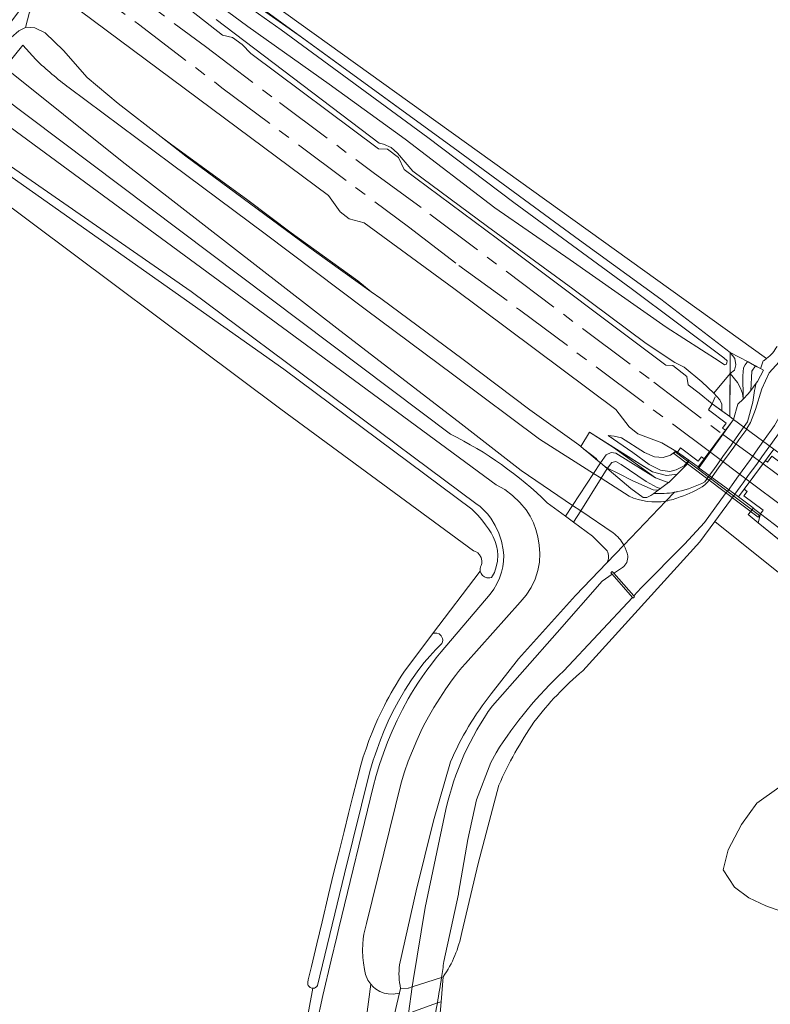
# Model space of a CAD drawing. Header units: metres. Extents: x 243820 to 248629, y 478632 to 483190.
# Tile 10 of 38: x 245476 to 245602, y 481731 to 481896. Entities that reach past the tile are written whole.
import ezdxf

# ---------------------------------------------------------------- set-up
doc = ezdxf.new("R2010")
doc.units = ezdxf.units.M
doc.linetypes.add('AM-AS', pattern=[16, 10, -2, 2, -2])
doc.linetypes.add('IE-TERREINAFSCHEIDING', pattern=[10, 8, -2])
for name, color, linetype, lineweight in [('B-XX-AM-AS_SPOOR-G', 10, 'AM-AS', 18), ('B-XX-GR-GRAS-GV', 60, 'Continuous', 13), ('B-XX-GR-GROENVOORZIENING-GV', 80, 'Continuous', 18), ('B-XX-GR-HOUTWAL-GV', 40, 'Continuous', 13), ('B-XX-IE-TERREINAFSCHEIDING-G', 210, 'IE-TERREINAFSCHEIDING', 18), ('B-XX-IE-TERREINAFSCHEIDING_KUNSTMATIG_HEKWERK-G', 20, 'IE-TERREINAFSCHEIDING-KUNSTMATIG', 18), ('B-XX-IE-TERREINAFSCHEIDING_KUNSTMATIG_MUUR-G', 90, 'IE-TERREINAFSCHEIDING-KUNSTMATIG-DICHT', 18), ('B-XX-KW-KUNSTWERK-GV', 170, 'Continuous', 18), ('B-XX-KW-KUNSTWERK_DEK-GV', 170, 'Continuous', 18), ('B-XX-KW-KUNSTWERK_STUW-GV', 170, 'Continuous', 18), ('B-XX-OG-WATER-GV', 130, 'Continuous', 18), ('B-XX-OG-WATER_GREPPEL-GV', 160, 'Continuous', 18), ('B-XX-OG-WATER_SLOOT-GV', 120, 'Continuous', 18), ('B-XX-VH-ONVERHARD-GV', 252, 'Continuous', 18), ('B-XX-VH-VERHARDING_GESLOTEN-GV', 252, 'Continuous', 18), ('B-XX-VH-VERHARDING_HALFVERHARDING-GV', 252, 'Continuous', 18), ('B-XX-VH-VERHARDING_OPEN-GV', 252, 'Continuous', 18)]:
    doc.layers.add(name, color=color, linetype=linetype, lineweight=lineweight)
doc.linetypes.add('IE-TERREINAFSCHEIDING-KUNSTMATIG', pattern='A,4,[82,NLCS.SHX,S=0.75,R=90,X=0,Y=0],4,-2', length=10)
doc.linetypes.add('IE-TERREINAFSCHEIDING-KUNSTMATIG-DICHT', pattern='A,8,-1,[82,NLCS.SHX,S=0.75,R=90,X=0,Y=0],-1', length=10)

msp = doc.modelspace()

# ---------------------------------------------------------------- linework, layer by layer
at = {"layer": 'B-XX-AM-AS_SPOOR-G'}
for points in [[(244395.5, 482722.36), (244994.95, 482274.3), (245043.59, 482237.8), (245083.48, 482208.03), (245128.14, 482174.57), (245178.46, 482137.16), (245221.2, 482104.87), (245269.73, 482068.59), (245288.63, 482054.34), (245315.73, 482034.33), (245328.91, 482024.33), (245381.78, 481984.82), (245395.89, 481974.18), (245422.49, 481954.43), (245437.13, 481943.37), (245451.52, 481932.67), (245488.75, 481904.71), (245506.86, 481891.27), (245519.28, 481881.88), (245535, 481870.16), (245544.54, 481863.15), (245582.15, 481834.96), (245593.6, 481826.25), (245593.66, 481826.2)], [(245472.45, 481912.1), (245495.62, 481895.01), (245509.63, 481884.37), (245540.94, 481861.01), (245549.42, 481854.55), (245559.61, 481847.08), (245591.48, 481823.29)], [(245593.66, 481826.2), (245600.48, 481821.22)], [(245591.48, 481823.29), (245598.26, 481818.23)], [(245600.48, 481821.22), (245604.41, 481818.35), (245612.98, 481811.87), (245623.91, 481803.78), (245633.8, 481796.27), (245680.61, 481761.41), (245776.44, 481689.75), (245797.96, 481673.44), (245838.28, 481643.49), (246014.43, 481511.83), (246020.26, 481507.38), (246153.9, 481407.52), (246161.63, 481401.7), (246170.09, 481395.17), (246185.34, 481383.86), (246211.78, 481364.03), (246220.6, 481357.52), (246236.88, 481345.25)], [(245598.26, 481818.23), (245603.8, 481814.09), (245647.92, 481781.11), (245659.84, 481772.1), (245691.32, 481748.67), (245755.97, 481700.31), (245816.55, 481654.97), (245826.57, 481647.33), (245838.38, 481638.47), (245849.55, 481630.22), (245860.88, 481621.61), (245888.72, 481600.89), (245904.17, 481589.22), (245913.96, 481582.08), (245992.58, 481523.4), (246018.41, 481503.99), (246091.31, 481449.53), (246114.64, 481431.88), (246139.57, 481413.36), (246147.69, 481407.16), (246227.79, 481347.49), (246288.3, 481302.24)]]:
    msp.add_lwpolyline(points, dxfattribs=at)
at = {"layer": 'B-XX-GR-GRAS-GV'}
for points in [[(245585.18, 481988.88), (245585.14, 481988.92), (245580.32, 481987.34), (245580.58, 481987), (245580.08, 481986.74), (245579.1, 481986.28), (245577.92, 481986.04), (245562.46, 481979.61), (245548.44, 481971.47), (245531.41, 481958.98), (245523.08, 481951.15), (245512.13, 481939.23), (245495.16, 481914.93), (245601.08, 481838.91)], [(245494.74, 481904.99), (245509.71, 481893.18), (245511.39, 481892.81), (245513.01, 481891.63), (245514.48, 481890.11), (245535.89, 481874.14), (245537.43, 481874.06), (245539.28, 481872.65), (245540.2, 481870.67), (245555.89, 481859.02), (245584.17, 481837.78), (245585.33, 481837.76), (245587.66, 481835.91), (245587.89, 481834.51), (245589.73, 481833.08), (245591.94, 481831.34), (245593.56, 481830.14), (245593.54, 481831.24), (245593.2, 481831.96), (245592.24, 481833.13), (245590.17, 481835), (245587.21, 481837.48), (245585.68, 481838.28), (245580.85, 481841.44), (245568.53, 481850.61), (245554.19, 481861.06), (245541.67, 481870.39), (245539.09, 481873.38), (245538.04, 481874.35), (245536.77, 481874.89), (245536.01, 481875.08), (245508.67, 481895.81)], [(245477.33, 481897.03), (245476.62, 481894.47), (245476.76, 481894.54), (245478.23, 481894.43), (245479.93, 481893.59), (245483.02, 481890.6), (245487.02, 481886.06), (245492.2, 481881.74), (245499.43, 481876.1), (245501.01, 481874.93), (245513.95, 481865.51), (245521.24, 481860.03), (245532.42, 481851.94), (245534.66, 481850.13), (245536.28, 481848.97), (245550.11, 481838.74), (245561.3, 481830.31), (245569.56, 481824.45), (245569.88, 481824.18), (245571.32, 481826.55), (245575.34, 481824.01), (245581.92, 481819.93), (245584.29, 481819.31), (245586.06, 481819.54), (245587.75, 481821.2), (245588.06, 481821.82), (245588.01, 481821.86), (245587.21, 481820.9), (245585.9, 481820.26), (245584.8, 481819.96), (245583.28, 481820.21), (245581.37, 481821.12), (245578.6, 481823.17), (245574.46, 481825.99), (245575.5, 481825.91), (245576.7, 481825.6), (245580.56, 481823.17), (245582.23, 481822.43), (245583.7, 481822.32), (245584.95, 481822.72), (245585.83, 481823.39), (245583.5, 481824.78), (245579.45, 481826.27), (245577.97, 481827.45), (245575.75, 481830.36), (245548.55, 481850.69), (245533.48, 481861.72), (245531.01, 481862.37), (245529.48, 481863.52), (245527.52, 481866.29), (245483.65, 481898.9)], [(245524.91, 481733.24), (245524.69, 481733.26), (245524.44, 481733.37), (245524.25, 481733.53), (245524.12, 481733.72), (245524.07, 481733.88), (245524.06, 481734.28), (245524.12, 481734.65), (245524.65, 481736.88), (245525.55, 481740.67), (245526.43, 481744.37), (245527.53, 481748.99), (245528.36, 481752.48), (245529.23, 481755.96), (245530.12, 481759.53), (245530.89, 481762.56), (245531.62, 481765.49), (245532.32, 481768.27), (245532.93, 481770.68), (245533.36, 481772.07), (245533.82, 481773.44), (245534.31, 481774.8), (245534.83, 481776.15), (245535.3, 481777.3), (245535.81, 481778.44), (245536.34, 481779.57), (245536.89, 481780.69), (245537.25, 481781.4), (245537.63, 481782.11), (245538.02, 481782.8), (245538.42, 481783.5), (245538.85, 481784.2), (245539.28, 481784.91), (245539.72, 481785.6), (245540.18, 481786.29), (245544.96, 481792.71), (245553, 481803.22), (245552.98, 481803.64), (245553.05, 481803.94), (245553.14, 481804.16), (245553.25, 481804.5), (245553.27, 481804.97), (245553.16, 481805.5), (245552.89, 481805.98), (245552.57, 481806.31), (245552.17, 481806.55), (245551.85, 481806.66), (245519.51, 481830.42), (245470.8, 481866.78)], [(245604.43, 481828.1), (245601.64, 481824.27), (245600.29, 481822.42), (245599.41, 481821.21), (245598, 481819.28), (245597.12, 481818.07), (245596.61, 481817.37), (245595.71, 481816.14), (245596.38, 481815.68), (245597.33, 481816.97), (245600.91, 481821.8), (245602.31, 481823.7)], [(245729.01, 481715.05), (245689.95, 481744.16), (245688.65, 481744.36), (245686.02, 481746.41), (245685.12, 481747.9), (245646.74, 481776.41), (245633.84, 481786.3), (245631.61, 481787.15), (245629.83, 481788.57), (245628.21, 481791.06), (245602.42, 481811.08), (245600.05, 481812.85), (245599.67, 481811.34), (245612.21, 481801.15), (245619.65, 481795.16), (245630.21, 481786.36), (245629.27, 481785.29), (245629.97, 481784.81), (245634.85, 481780.97), (245649.92, 481770.45), (245671.91, 481754.01), (245689.36, 481741.12), (245707.7, 481727.33)]]:
    msp.add_lwpolyline(points, dxfattribs=at)
for points in [[(245601.08, 481838.91, 0.098433), (245602.82, 481840.93)], [(245520.79, 481713.97, 0.011707), (245524.91, 481733.24)]]:
    msp.add_lwpolyline(points, format="xyb", dxfattribs=at)
for points in [[(245593.56, 481830.14), (245594.88, 481829.17), (245594.94, 481836.39), (245592.24, 481833.13), (245593.2, 481831.96), (245593.54, 481831.24)], [(245588.01, 481821.86), (245586.12, 481823.22), (245585.83, 481823.39), (245584.95, 481822.72), (245583.7, 481822.32), (245582.23, 481822.43), (245580.56, 481823.17), (245576.7, 481825.6), (245575.5, 481825.91), (245574.46, 481825.99), (245578.6, 481823.17), (245581.37, 481821.12), (245583.28, 481820.21), (245584.8, 481819.96), (245585.9, 481820.26), (245587.21, 481820.9)], [(245595.61, 481816.01), (245592.38, 481811.58), (245603.93, 481802.32), (245606.6, 481800.18), (245609.42, 481797.92), (245615.22, 481793.7), (245623.2, 481787.84), (245628.27, 481784.16), (245629.27, 481785.29), (245630.21, 481786.36), (245619.65, 481795.16), (245612.21, 481801.15), (245599.67, 481811.34), (245597.95, 481812.74), (245598.4, 481813.26), (245598.8, 481813.81), (245598.82, 481813.84), (245596.38, 481815.68), (245595.71, 481816.14)], [(245600.05, 481812.85), (245598.8, 481813.81), (245598.4, 481813.26), (245597.95, 481812.74), (245599.67, 481811.34)]]:
    msp.add_lwpolyline(points, close=True, dxfattribs=at)
at = {"layer": 'B-XX-GR-GROENVOORZIENING-GV'}
for points in [[(245525.52, 481727.12), (245526.59, 481732.01), (245527.95, 481737.92), (245528.9, 481741.87), (245529.25, 481743.32), (245534.99, 481767.01), (245535.51, 481768.92), (245536.08, 481770.8), (245536.73, 481772.67), (245537.43, 481774.51), (245538.21, 481776.37), (245539.05, 481778.2), (245539.95, 481780), (245540.9, 481781.78), (245541.45, 481782.74), (245542.02, 481783.68), (245542.62, 481784.61), (245543.24, 481785.52), (245544.01, 481786.59), (245544.79, 481787.65), (245545.61, 481788.68), (245546.45, 481789.7), (245554.67, 481799.38), (245555.27, 481800.22), (245555.79, 481801.11), (245556.21, 481802.06), (245556.54, 481803.04), (245556.77, 481803.97), (245556.91, 481804.92), (245556.94, 481805.88), (245556.86, 481806.84), (245556.56, 481808.24), (245556.09, 481809.59), (245555.48, 481810.89), (245554.75, 481812.12), (245554.22, 481812.83), (245553.62, 481813.47), (245552.96, 481814.06), (245552.27, 481814.61), (245504.45, 481850.18), (245467.85, 481875.49)], [(245467.68, 481874), (245519.99, 481837.16), (245551.57, 481813.63), (245552.06, 481813.16), (245552.54, 481812.67), (245552.99, 481812.17), (245553.42, 481811.64), (245553.9, 481811.01), (245554.38, 481810.36), (245554.81, 481809.69), (245555.17, 481808.97), (245555.47, 481808.23), (245555.73, 481807.47), (245555.91, 481806.69), (245555.96, 481805.89), (245555.89, 481804.91), (245555.69, 481803.95), (245555.36, 481803.02), (245554.89, 481802.16), (245554.62, 481802.09), (245554.12, 481802.1), (245553.7, 481802.26), (245553.37, 481802.52), (245553.13, 481802.86), (245553, 481803.22), (245544.96, 481792.71), (245545.28, 481792.82), (245545.68, 481792.83), (245546.09, 481792.69), (245546.45, 481792.38), (245546.66, 481791.95), (245546.7, 481791.67), (245546.66, 481791.35), (245546.55, 481791.09), (245545.52, 481790.06), (245544.52, 481788.99), (245543.57, 481787.89), (245542.67, 481786.74), (245541.45, 481785.02), (245540.32, 481783.24), (245539.26, 481781.42), (245538.27, 481779.56), (245537.54, 481778.04), (245536.88, 481776.48), (245536.27, 481774.91), (245535.67, 481773.34), (245535.34, 481772.42), (245535.03, 481771.49), (245534.73, 481770.56), (245534.44, 481769.63), (245530.21, 481752.45), (245525.68, 481733.72), (245525.55, 481733.52), (245525.35, 481733.36), (245525.17, 481733.27), (245524.93, 481733.23), (245524.91, 481733.24)]]:
    msp.add_lwpolyline(points, dxfattribs=at)
for points in [[(245595.67, 481836.98), (245594.94, 481836.39), (245596.16, 481834.91), (245596.67, 481833.93), (245597.01, 481833.03), (245597.13, 481832.29), (245597.1, 481835.99), (245597.22, 481837.35), (245597.46, 481837.88), (245597.83, 481838.32), (245597.95, 481838.34), (245594.98, 481839.92), (245595.75, 481838.93), (245595.92, 481837.85)], [(245597.12, 481832.12), (245597.13, 481832.29), (245597.01, 481833.03), (245596.67, 481833.93), (245596.16, 481834.91), (245594.94, 481836.39), (245594.88, 481829.17), (245595.53, 481828.69), (245596.26, 481831.26)], [(245595.53, 481828.69), (245594.17, 481826.88), (245590.57, 481822.08), (245589.56, 481820.74), (245589.75, 481820.61)], [(245569.88, 481824.18), (245570.35, 481823.79), (245572.43, 481822.16), (245572.7, 481821.8), (245573.16, 481821.42), (245574.15, 481822.74), (245574.96, 481823.13), (245575.77, 481823.05), (245582.43, 481818.87), (245575.34, 481824.01), (245571.32, 481826.55)], [(245584.63, 481818.14), (245586.06, 481819.54), (245584.29, 481819.31), (245581.92, 481819.93), (245575.34, 481824.01), (245582.43, 481818.87), (245584.21, 481818.2)], [(245575.07, 481821.49), (245574.35, 481820.51), (245576.2, 481819.65), (245578.64, 481818.37), (245582.02, 481816.91), (245582.89, 481816.85), (245583.24, 481817.11), (245582.72, 481817.28), (245580.84, 481818.27), (245576.65, 481821.15), (245575.73, 481821.64)]]:
    msp.add_lwpolyline(points, close=True, dxfattribs=at)
msp.add_lwpolyline([(245524.91, 481733.24, -0.011707), (245520.79, 481713.97)], format="xyb", dxfattribs=at)
at = {"layer": 'B-XX-GR-HOUTWAL-GV'}
for points in [[(245705.21, 481726.82), (245687.12, 481740.56), (245669.08, 481753.5), (245628.27, 481784.16), (245623.2, 481787.84), (245615.22, 481793.7), (245609.42, 481797.92), (245606.6, 481800.18), (245603.93, 481802.32), (245592.38, 481811.58), (245589.88, 481808.16), (245570.24, 481786.52)], [(245556.12, 481767.32), (245552.66, 481754.18), (245549.89, 481742.58)], [(245608.24, 481744.5), (245600.92, 481747.08), (245598.1, 481748.42), (245595.7, 481750.22), (245593.78, 481753.1), (245594.6, 481756.44), (245596.84, 481760.74), (245599.44, 481764.3), (245603.1, 481766.92)], [(245546.79, 481735.16), (245546.42, 481730.98), (245546, 481725.82), (245544.34, 481716.88), (245543.62, 481710.18)]]:
    msp.add_lwpolyline(points, dxfattribs=at)
for points in [[(245570.24, 481786.52, 0.056309), (245562.01, 481777.89)], [(245562.01, 481777.89, 0.047186), (245556.12, 481767.32)], [(245549.89, 481742.58, -0.104129), (245546.79, 481735.16)]]:
    msp.add_lwpolyline(points, format="xyb", dxfattribs=at)
at = {"layer": 'B-XX-IE-TERREINAFSCHEIDING-G'}
for points in [[(245591.94, 481831.34), (245592.42, 481832.47)], [(245584.95, 481822.72), (245585.83, 481823.39)], [(245600.05, 481812.85), (245599.67, 481811.34)]]:
    msp.add_lwpolyline(points, dxfattribs=at)
at = {"layer": 'B-XX-IE-TERREINAFSCHEIDING_KUNSTMATIG_HEKWERK-G'}
for points in [[(245494.43, 481914.61), (245499.83, 481910.24), (245510.21, 481902.18), (245549.31, 481873.73), (245569.65, 481858.76), (245583.34, 481848.87), (245594.98, 481839.92), (245594.88, 481829.17)], [(245569.88, 481824.18), (245571.32, 481826.55), (245581.92, 481819.93), (245584.29, 481819.31), (245586.06, 481819.54)], [(245599.67, 481811.34), (245619.65, 481795.16), (245630.21, 481786.36), (245628.27, 481784.16), (245669.08, 481753.5), (245687.12, 481740.56), (245705.21, 481726.82), (245727.91, 481709.92), (245736.24, 481703.86), (245738.48, 481701.92), (245747.06, 481695.45), (245833.26, 481631.23), (245861.95, 481609.95), (245864.93, 481608.22)]]:
    msp.add_lwpolyline(points, dxfattribs=at)
at = {"layer": 'B-XX-IE-TERREINAFSCHEIDING_KUNSTMATIG_MUUR-G'}
for points in [[(245591.94, 481831.34), (245594.88, 481829.17)], [(245594.88, 481829.17), (245595.53, 481828.69)], [(245588.06, 481821.81), (245586.12, 481823.22)], [(245598.8, 481813.81), (245600.05, 481812.85)]]:
    msp.add_lwpolyline(points, dxfattribs=at)
at = {"layer": 'B-XX-KW-KUNSTWERK-GV'}
for points in [[(245589.6, 481820.72), (245589.53, 481820.69), (245596.38, 481815.68), (245602.31, 481823.7), (245595.53, 481828.69), (245594.17, 481826.88), (245590.57, 481822.08), (245589.56, 481820.74)], [(245585.7, 481823.24), (245585.48, 481822.97), (245599.66, 481812.29), (245599.89, 481812.6)]]:
    msp.add_lwpolyline(points, close=True, dxfattribs=at)
at = {"layer": 'B-XX-KW-KUNSTWERK_DEK-GV'}
for points in [[(245573.27, 481818.82), (245574.29, 481820.46), (245573.19, 481821.39), (245572.02, 481819.62), (245568.49, 481814.28), (245567.29, 481812.47), (245568.66, 481811.45), (245569.86, 481813.36)], [(245540.96, 481729.02), (245542.58, 481729.62), (245545.79, 481730.76), (245546.42, 481730.98), (245546.79, 481735.16), (245546.5, 481735.06), (245541.59, 481733.46), (245540.92, 481733.24), (245540.9, 481733.24), (245539.62, 481733.2), (245539.44, 481732.44), (245538.4, 481727.95), (245538.34, 481727.7), (245539.94, 481728.64)]]:
    msp.add_lwpolyline(points, close=True, dxfattribs=at)
at = {"layer": 'B-XX-KW-KUNSTWERK_STUW-GV'}
msp.add_lwpolyline([(245578.76, 481799.07), (245575.42, 481802.91), (245575.17, 481803.19), (245574.92, 481802.97), (245575.14, 481802.71), (245575.14, 481802.71), (245578.53, 481798.83), (245578.63, 481798.7), (245578.89, 481798.92)], close=True, dxfattribs=at)
at = {"layer": 'B-XX-OG-WATER-GV'}
for points in [[(245478.35, 481889.13), (245476.21, 481891.52), (245473.18, 481887.75), (245492.87, 481871.97), (245529.39, 481843.62), (245549.28, 481828.34), (245559.89, 481820.14), (245568.49, 481814.28), (245569.86, 481813.36), (245575.29, 481809.66)], [(245578, 481815.81), (245573.27, 481818.82), (245572.02, 481819.62), (245562.94, 481825.41), (245548.57, 481836.13), (245533.66, 481847.22), (245516.87, 481859.82), (245501.12, 481871.6), (245483.95, 481884.35)], [(245603.19, 481838.38), (245601.53, 481836.51), (245600.29, 481833.86), (245599.19, 481830.39), (245598.39, 481828.17), (245597.78, 481827.15), (245597.74, 481827.07), (245596.43, 481825.28), (245595.55, 481824.07), (245594.17, 481822.16), (245593.29, 481820.95), (245592.74, 481820.19), (245591.8, 481818.9), (245590.71, 481817.7)], [(245575.42, 481802.91), (245578.76, 481799.07), (245580.03, 481800.43), (245587.27, 481807.77), (245590.62, 481811.42), (245594.14, 481816.2), (245594.61, 481816.77), (245595.58, 481818.12), (245596.09, 481818.84), (245596.96, 481820.06), (245598.35, 481821.99), (245599.22, 481823.22), (245600.55, 481825.09), (245602.4, 481827.68), (245606.34, 481834.63)], [(245584.18, 481815), (245577.09, 481807.6)], [(245577.09, 481807.6), (245584.18, 481815)], [(245567, 481786.51), (245578.53, 481798.83), (245575.14, 481802.71), (245573.48, 481801.58), (245565.93, 481792.92), (245555.04, 481780.64)], [(245576.89, 481803.85), (245575.51, 481802.96), (245575.42, 481802.91)], [(245546.88, 481737.73), (245549.32, 481749.05), (245549.34, 481749.18), (245550.92, 481758.2), (245552.34, 481764.88), (245554.78, 481771.14), (245555.64, 481772.73)], [(245603.1, 481766.92), (245599.44, 481764.3), (245596.84, 481760.74), (245594.6, 481756.44), (245593.78, 481753.1), (245595.7, 481750.22), (245598.1, 481748.42), (245600.92, 481747.08), (245608.24, 481744.5)], [(245547.24, 481763.23), (245543.74, 481746.77), (245541.75, 481734.55), (245541.59, 481733.46), (245540.96, 481729.02), (245540.8, 481727.89), (245539.02, 481719.78)]]:
    msp.add_lwpolyline(points, dxfattribs=at)
for points in [[(245483.95, 481884.35, -0.031349), (245478.35, 481889.13)], [(245590.71, 481817.7, -0.075919), (245586.56, 481815.71)], [(245584.18, 481815, -0.152252), (245578, 481815.81)], [(245586.56, 481815.71, -0.05946), (245584.18, 481815)], [(245575.29, 481809.66, -0.109926), (245577.09, 481807.6)], [(245577.09, 481807.6, -0.076984), (245577.75, 481805.79)], [(245577.75, 481805.79, -0.265665), (245576.89, 481803.85)], [(245555.64, 481772.73, -0.062733), (245567, 481786.51)], [(245555.04, 481780.64, 0.10244), (245547.24, 481763.23)], [(245546.5, 481735.06, 0.003098), (245546.88, 481737.73)], [(245545.79, 481730.76, 0.005394), (245546.5, 481735.06)], [(245542.15, 481714.1, 0.021263), (245545.79, 481730.76)]]:
    msp.add_lwpolyline(points, format="xyb", dxfattribs=at)
at = {"layer": 'B-XX-OG-WATER_GREPPEL-GV'}
for points in [[(245503.11, 481902.68), (245513.98, 481894.62), (245527.65, 481884.94), (245540.37, 481875.75), (245555.43, 481864.2), (245568.11, 481855.5), (245584.23, 481844.18), (245593.13, 481838.48), (245594.02, 481837.84), (245594.28, 481837.93), (245594.4, 481838.19), (245594.43, 481838.54), (245593.91, 481839.03), (245578.34, 481850.68), (245558.61, 481865.11), (245544.17, 481876.04), (245519.59, 481894.09), (245503.42, 481905.57)], [(245470.8, 481866.78), (245519.51, 481830.42), (245551.85, 481806.66), (245552.17, 481806.55), (245552.57, 481806.31), (245552.89, 481805.98), (245553.16, 481805.5), (245553.27, 481804.97), (245553.25, 481804.5), (245553.14, 481804.16), (245553.05, 481803.94), (245552.98, 481803.64), (245553, 481803.22), (245553.13, 481802.86), (245553.37, 481802.52), (245553.7, 481802.26), (245554.12, 481802.1), (245554.62, 481802.09), (245554.89, 481802.16), (245555.36, 481803.02), (245555.69, 481803.95), (245555.89, 481804.91), (245555.96, 481805.89), (245555.91, 481806.69), (245555.73, 481807.47), (245555.47, 481808.23), (245555.17, 481808.97), (245554.81, 481809.69), (245554.38, 481810.36), (245553.9, 481811.01), (245553.42, 481811.64), (245552.99, 481812.17), (245552.54, 481812.67), (245552.06, 481813.16), (245551.57, 481813.63), (245519.99, 481837.16), (245467.68, 481874)]]:
    msp.add_lwpolyline(points, dxfattribs=at)
msp.add_lwpolyline([(245524.12, 481734.65), (245524.06, 481734.28), (245524.07, 481733.88), (245524.12, 481733.72), (245524.25, 481733.53), (245524.44, 481733.37), (245524.69, 481733.26), (245524.91, 481733.24), (245524.93, 481733.23), (245525.17, 481733.27), (245525.35, 481733.36), (245525.55, 481733.52), (245525.68, 481733.72), (245530.21, 481752.45), (245534.44, 481769.63), (245534.73, 481770.56), (245535.03, 481771.49), (245535.34, 481772.42), (245535.67, 481773.34), (245536.27, 481774.91), (245536.88, 481776.48), (245537.54, 481778.04), (245538.27, 481779.56), (245539.26, 481781.42), (245540.32, 481783.24), (245541.45, 481785.02), (245542.67, 481786.74), (245543.57, 481787.89), (245544.52, 481788.99), (245545.52, 481790.06), (245546.55, 481791.09), (245546.66, 481791.35), (245546.7, 481791.67), (245546.66, 481791.95), (245546.45, 481792.38), (245546.09, 481792.69), (245545.68, 481792.83), (245545.28, 481792.82), (245544.96, 481792.71), (245540.18, 481786.29), (245539.72, 481785.6), (245539.28, 481784.91), (245538.85, 481784.2), (245538.42, 481783.5), (245538.02, 481782.8), (245537.63, 481782.11), (245537.25, 481781.4), (245536.89, 481780.69), (245536.34, 481779.57), (245535.81, 481778.44), (245535.3, 481777.3), (245534.83, 481776.15), (245534.31, 481774.8), (245533.82, 481773.44), (245533.36, 481772.07), (245532.93, 481770.68), (245532.32, 481768.27), (245531.62, 481765.49), (245530.89, 481762.56), (245530.12, 481759.53), (245529.23, 481755.96), (245528.36, 481752.48), (245527.53, 481748.99), (245526.43, 481744.37), (245525.55, 481740.67), (245524.65, 481736.88)], close=True, dxfattribs=at)
at = {"layer": 'B-XX-OG-WATER_SLOOT-GV'}
for points in [[(245570.24, 481786.52), (245589.88, 481808.16), (245592.38, 481811.58), (245595.61, 481816.01), (245595.71, 481816.14), (245596.61, 481817.37), (245597.12, 481818.07), (245598, 481819.28), (245599.41, 481821.21), (245600.29, 481822.42), (245601.64, 481824.27), (245604.43, 481828.1), (245606.62, 481832.23), (245607.73, 481834.33), (245609.78, 481838.22), (245614.6, 481849.14), (245624.42, 481876.82), (245639.28, 481918.02), (245651, 481951.84), (245658.78, 481975.44), (245660.32, 481981.32)], [(245495.16, 481914.93), (245494.74, 481914.32), (245499.47, 481909.86), (245510.05, 481901.97), (245523, 481892.85), (245549.31, 481873.73), (245569.65, 481858.76), (245583.34, 481848.87), (245594.98, 481839.92), (245597.95, 481838.34), (245599.06, 481837.75), (245599.2, 481837.67), (245599.47, 481837.53), (245600.03, 481837.23)], [(245601.08, 481838.91), (245495.16, 481914.93)], [(245503.42, 481905.57), (245519.59, 481894.09), (245544.17, 481876.04), (245558.61, 481865.11), (245578.34, 481850.68), (245593.91, 481839.03), (245594.43, 481838.54), (245594.4, 481838.19), (245594.28, 481837.93), (245594.02, 481837.84), (245593.13, 481838.48), (245584.23, 481844.18), (245568.11, 481855.5), (245555.43, 481864.2), (245540.37, 481875.75), (245527.65, 481884.94), (245513.98, 481894.62), (245503.11, 481902.68)], [(245508.67, 481895.81), (245536.01, 481875.08), (245536.77, 481874.89), (245538.04, 481874.35), (245539.09, 481873.38), (245541.67, 481870.39), (245554.19, 481861.06), (245568.53, 481850.61), (245580.85, 481841.44), (245585.68, 481838.28), (245587.21, 481837.48), (245590.17, 481835), (245592.24, 481833.13), (245594.94, 481836.39), (245594.98, 481839.92), (245583.34, 481848.87), (245569.65, 481858.76), (245549.31, 481873.73), (245523, 481892.85), (245510.05, 481901.97)], [(245582.14, 481816.29), (245581.65, 481815.93), (245580.98, 481815.61), (245580.33, 481815.62), (245578.25, 481817.12), (245573.9, 481820.79), (245573.5, 481821.13), (245573.19, 481821.39), (245573.16, 481821.42), (245572.7, 481821.8), (245571.24, 481823.04), (245570.35, 481823.79), (245569.88, 481824.18), (245569.56, 481824.45), (245561.3, 481830.31), (245550.11, 481838.74), (245536.28, 481848.97), (245534.66, 481850.13), (245525.18, 481856.91), (245503.55, 481872.89), (245499.43, 481876.1), (245492.2, 481881.74), (245487.02, 481886.06), (245483.02, 481890.6), (245479.93, 481893.59), (245478.23, 481894.43), (245476.76, 481894.54), (245476.62, 481894.47), (245475.52, 481893.9)], [(245575.29, 481809.66), (245569.86, 481813.36), (245568.49, 481814.28), (245559.89, 481820.14), (245549.28, 481828.34), (245529.39, 481843.62), (245492.87, 481871.97), (245473.18, 481887.75), (245476.21, 481891.52), (245478.35, 481889.13)], [(245483.95, 481884.35), (245501.12, 481871.6), (245516.87, 481859.82), (245533.66, 481847.22), (245548.57, 481836.13), (245562.94, 481825.41), (245572.02, 481819.62), (245573.27, 481818.82), (245578, 481815.81)], [(245472.32, 481883.14), (245548.01, 481826.22)], [(245590.71, 481817.7), (245591.8, 481818.9), (245592.74, 481820.19), (245593.29, 481820.95), (245594.17, 481822.16), (245595.55, 481824.07), (245596.43, 481825.28), (245597.74, 481827.07), (245597.78, 481827.15), (245598.39, 481828.17), (245599.19, 481830.39), (245600.29, 481833.86), (245601.53, 481836.51), (245603.19, 481838.38)], [(245600.03, 481837.23), (245600.57, 481836.94), (245599.55, 481835.08), (245599.32, 481834.77)], [(245606.34, 481834.63), (245602.4, 481827.68), (245600.55, 481825.09), (245599.22, 481823.22), (245598.35, 481821.99), (245596.96, 481820.06), (245596.09, 481818.84), (245595.58, 481818.12), (245594.61, 481816.77), (245594.14, 481816.2), (245590.62, 481811.42), (245587.27, 481807.77), (245580.03, 481800.43), (245578.76, 481799.07), (245578.89, 481798.92), (245578.63, 481798.7), (245578.53, 481798.83), (245567, 481786.51)], [(245598.75, 481831.57), (245597.89, 481828.29), (245597.32, 481827.49), (245595.98, 481825.62), (245595.11, 481824.4), (245593.74, 481822.48), (245592.86, 481821.26), (245592.32, 481820.49), (245591.4, 481819.2), (245590.71, 481818.24)], [(245584.18, 481815), (245585.6, 481816.48)], [(245585.6, 481816.48), (245584.18, 481815)], [(245564.24, 481814.72), (245567.29, 481812.47), (245568.66, 481811.45), (245571.85, 481809.09), (245574.33, 481806.64)], [(245577.09, 481807.6), (245574.26, 481804.64), (245568.99, 481799.14), (245559.39, 481788.5), (245554.82, 481782.66)], [(245574.26, 481804.64), (245577.09, 481807.6)], [(245555.04, 481780.64), (245565.93, 481792.92), (245573.48, 481801.58), (245575.14, 481802.71), (245575.14, 481802.71), (245574.92, 481802.97), (245575.17, 481803.19), (245575.42, 481802.91), (245575.51, 481802.96), (245576.89, 481803.85)], [(245555.64, 481772.73), (245554.78, 481771.14), (245552.34, 481764.88), (245550.92, 481758.2), (245549.34, 481749.18), (245549.32, 481749.05), (245546.88, 481737.73)], [(245547.99, 481771.22), (245545.14, 481761.35), (245542.22, 481749.56), (245539.43, 481737.14)], [(245549.89, 481742.58), (245552.66, 481754.18), (245556.12, 481767.32)], [(245539.02, 481719.78), (245540.8, 481727.89), (245540.96, 481729.02), (245541.59, 481733.46), (245541.75, 481734.55), (245543.74, 481746.77), (245547.24, 481763.23)], [(245546, 481725.82), (245546.42, 481730.98), (245546.79, 481735.16)], [(245539.62, 481733.2), (245539.44, 481732.44), (245538.4, 481727.95), (245538.34, 481727.7), (245537.76, 481725.32), (245536.95, 481721.98), (245536.16, 481711.18), (245536.47, 481700.41), (245538.59, 481684.08), (245540.68, 481668.67), (245541.24, 481660.26), (245543.24, 481652.61), (245547.75, 481639.57), (245550.61, 481633.54), (245551.2, 481632.3), (245557.8, 481623.89), (245564.37, 481616.42), (245575.38, 481608.29)]]:
    msp.add_lwpolyline(points, dxfattribs=at)
for points in [[(245478.35, 481889.13, 0.031349), (245483.95, 481884.35)], [(245602.82, 481840.93, -0.098433), (245601.08, 481838.91)], [(245600.51, 481838.51, 0.025812), (245601.08, 481838.91)], [(245601.08, 481838.91, -0.025812), (245600.51, 481838.51)], [(245600.03, 481837.23, -0.012548), (245600.51, 481838.51)], [(245600.51, 481838.51, 0.012548), (245600.03, 481837.23)], [(245599.32, 481834.77, 0.02942), (245598.75, 481831.57)], [(245548.01, 481826.22, -0.078773), (245564.24, 481814.72)], [(245590.71, 481818.24, -0.074814), (245586.18, 481816.61)], [(245586.56, 481815.71, 0.075919), (245590.71, 481817.7)], [(245578, 481815.81, 0.152252), (245584.18, 481815)], [(245585.6, 481816.48, -0.069519), (245582.14, 481816.29)], [(245584.18, 481815, 0.05946), (245586.56, 481815.71)], [(245586.18, 481816.61, -0.012532), (245585.6, 481816.48)], [(245577.09, 481807.6, 0.109926), (245575.29, 481809.66)], [(245577.75, 481805.79, 0.076984), (245577.09, 481807.6)], [(245574.33, 481806.64, -0.234573), (245574.26, 481804.64)], [(245576.89, 481803.85, 0.265665), (245577.75, 481805.79)], [(245567, 481786.51, 0.062733), (245555.64, 481772.73)], [(245562.01, 481777.89, -0.056309), (245570.24, 481786.52)], [(245554.82, 481782.66, 0.063586), (245547.99, 481771.22)], [(245547.24, 481763.23, -0.10244), (245555.04, 481780.64)], [(245556.12, 481767.32, -0.047186), (245562.01, 481777.89)], [(245546.79, 481735.16, 0.104129), (245549.89, 481742.58)], [(245539.43, 481737.14, 0.082619), (245539.62, 481733.2)], [(245546.88, 481737.73, -0.003098), (245546.5, 481735.06)], [(245546.5, 481735.06, -0.005394), (245545.79, 481730.76)], [(245545.79, 481730.76, -0.021263), (245542.15, 481714.1)]]:
    msp.add_lwpolyline(points, format="xyb", dxfattribs=at)
for points in [[(245499.43, 481876.1), (245503.55, 481872.89), (245525.18, 481856.91), (245534.66, 481850.13), (245532.42, 481851.94), (245521.24, 481860.03), (245513.95, 481865.51), (245501.01, 481874.93)], [(245594.98, 481839.92), (245594.94, 481836.39), (245595.67, 481836.98), (245595.92, 481837.85), (245595.75, 481838.93)], [(245598.57, 481836.78), (245598.41, 481833.55), (245599.32, 481834.77), (245599.55, 481835.08), (245600.57, 481836.94), (245600.03, 481837.23), (245599.47, 481837.53), (245599.2, 481837.67)], [(245572.43, 481822.16), (245570.35, 481823.79), (245571.24, 481823.04), (245572.7, 481821.8)], [(245574.35, 481820.51), (245573.9, 481820.79), (245578.25, 481817.12), (245580.33, 481815.62), (245580.98, 481815.61), (245581.65, 481815.93), (245582.14, 481816.29), (245582.63, 481816.65), (245582.89, 481816.85), (245582.02, 481816.91), (245578.64, 481818.37), (245576.2, 481819.65)]]:
    msp.add_lwpolyline(points, close=True, dxfattribs=at)
at = {"layer": 'B-XX-VH-ONVERHARD-GV'}
for points in [[(245473.67, 481892.15), (245474.23, 481892.79), (245475.52, 481893.9), (245476.62, 481894.47), (245477.33, 481897.03), (245479.94, 481900.52), (245479.05, 481901.39), (245478.55, 481901.24), (245468.67, 481888.14)], [(245548.01, 481826.22), (245472.32, 481883.14)], [(245471.07, 481879.91), (245527.65, 481838.37), (245555.65, 481817.71), (245557.11, 481816.92), (245558.43, 481815.93), (245559.63, 481814.78), (245560.69, 481813.51), (245561.37, 481812.47), (245561.92, 481811.36), (245562.34, 481810.2), (245562.65, 481809), (245562.88, 481807.6), (245562.99, 481806.18), (245562.94, 481804.76), (245562.68, 481803.36), (245562.21, 481801.89), (245561.55, 481800.49), (245560.72, 481799.19), (245559.71, 481798.01), (245550.49, 481787.76), (245549.92, 481787.08), (245549.36, 481786.41), (245548.81, 481785.71), (245548.29, 481785.01), (245547.23, 481783.48), (245546.2, 481781.93), (245545.22, 481780.36), (245544.28, 481778.76), (245543.75, 481777.8), (245543.25, 481776.82), (245542.77, 481775.84), (245542.32, 481774.84), (245541.6, 481773.09), (245540.91, 481771.32), (245540.28, 481769.53), (245539.73, 481767.72), (245533.91, 481744.11), (245533.66, 481743.22), (245533.47, 481742.33), (245533.34, 481741.5), (245533.26, 481740.66), (245533.23, 481739.61), (245533.29, 481738.37), (245533.4, 481737.49), (245533.57, 481736.36), (245533.74, 481735.53), (245534.12, 481734.61), (245534.61, 481733.9), (245535, 481733.48), (245535.43, 481733.12), (245536.14, 481732.7), (245536.86, 481732.42), (245537.52, 481732.28), (245538.36, 481732.25), (245539.43, 481732.43), (245539.44, 481732.44), (245539.62, 481733.2)], [(245599.32, 481834.77), (245598.41, 481833.55), (245597.98, 481832.98), (245597.12, 481832.12), (245596.26, 481831.26), (245595.53, 481828.69), (245589.75, 481820.61), (245589.56, 481820.74), (245588.06, 481821.82), (245588.06, 481821.82), (245587.75, 481821.2), (245586.06, 481819.54), (245584.63, 481818.14), (245584.62, 481818.13), (245583.24, 481817.11), (245582.89, 481816.85), (245582.63, 481816.65), (245582.14, 481816.29)], [(245590.71, 481818.24), (245591.4, 481819.2), (245592.32, 481820.49), (245592.86, 481821.26), (245593.74, 481822.48), (245595.11, 481824.4), (245595.98, 481825.62), (245597.32, 481827.49), (245597.89, 481828.29), (245598.75, 481831.57)], [(245574.33, 481806.64), (245571.85, 481809.09), (245568.66, 481811.45), (245567.29, 481812.47), (245564.24, 481814.72)], [(245554.82, 481782.66), (245559.39, 481788.5), (245568.99, 481799.14), (245574.26, 481804.64)], [(245539.43, 481737.14), (245542.22, 481749.56), (245545.14, 481761.35), (245547.99, 481771.22)]]:
    msp.add_lwpolyline(points, dxfattribs=at)
for points in [[(245598.75, 481831.57, -0.02942), (245599.32, 481834.77)], [(245564.24, 481814.72, 0.078773), (245548.01, 481826.22)], [(245586.18, 481816.61, 0.074814), (245590.71, 481818.24)], [(245582.14, 481816.29, 0.069519), (245585.6, 481816.48)], [(245585.6, 481816.48, 0.012532), (245586.18, 481816.61)], [(245574.26, 481804.64, 0.234573), (245574.33, 481806.64)], [(245547.99, 481771.22, -0.063586), (245554.82, 481782.66)], [(245539.62, 481733.2, -0.082619), (245539.43, 481737.14)]]:
    msp.add_lwpolyline(points, format="xyb", dxfattribs=at)
at = {"layer": 'B-XX-VH-VERHARDING_GESLOTEN-GV'}
for points in [[(245533.31, 481724.18), (245534.61, 481733.9), (245534.12, 481734.61), (245533.74, 481735.53), (245533.57, 481736.36), (245533.4, 481737.49), (245533.29, 481738.37), (245533.23, 481739.61), (245533.26, 481740.66), (245533.34, 481741.5), (245533.47, 481742.33), (245533.66, 481743.22), (245533.91, 481744.11), (245539.73, 481767.72), (245540.28, 481769.53), (245540.91, 481771.32), (245541.6, 481773.09), (245542.32, 481774.84), (245542.77, 481775.84), (245543.25, 481776.82), (245543.75, 481777.8), (245544.28, 481778.76), (245545.22, 481780.36), (245546.2, 481781.93), (245547.23, 481783.48), (245548.29, 481785.01), (245548.81, 481785.71), (245549.36, 481786.41), (245549.92, 481787.08), (245550.49, 481787.76), (245559.71, 481798.01), (245560.72, 481799.19), (245561.55, 481800.49), (245562.21, 481801.89), (245562.68, 481803.36), (245562.94, 481804.76), (245562.99, 481806.18), (245562.88, 481807.6), (245562.65, 481809), (245562.34, 481810.2), (245561.92, 481811.36), (245561.37, 481812.47), (245560.69, 481813.51), (245559.63, 481814.78), (245558.43, 481815.93), (245557.11, 481816.92), (245555.65, 481817.71), (245527.65, 481838.37), (245471.07, 481879.91)], [(245467.85, 481875.49), (245504.45, 481850.18), (245552.27, 481814.61), (245552.96, 481814.06), (245553.62, 481813.47), (245554.22, 481812.83), (245554.75, 481812.12), (245555.48, 481810.89), (245556.09, 481809.59), (245556.56, 481808.24), (245556.86, 481806.84), (245556.94, 481805.88), (245556.91, 481804.92), (245556.77, 481803.97), (245556.54, 481803.04), (245556.21, 481802.06), (245555.79, 481801.11), (245555.27, 481800.22), (245554.67, 481799.38), (245546.45, 481789.7), (245545.61, 481788.68), (245544.79, 481787.65), (245544.01, 481786.59), (245543.24, 481785.52), (245542.62, 481784.61), (245542.02, 481783.68), (245541.45, 481782.74), (245540.9, 481781.78), (245539.95, 481780), (245539.05, 481778.2), (245538.21, 481776.37), (245537.43, 481774.51), (245536.73, 481772.67), (245536.08, 481770.8), (245535.51, 481768.92), (245534.99, 481767.01), (245529.25, 481743.32), (245528.9, 481741.87), (245527.95, 481737.92), (245526.59, 481732.01), (245525.52, 481727.12)]]:
    msp.add_lwpolyline(points, dxfattribs=at)
msp.add_lwpolyline([(245539.44, 481732.44), (245539.43, 481732.43), (245538.36, 481732.25), (245537.52, 481732.28), (245536.86, 481732.42), (245536.14, 481732.7), (245535.43, 481733.12), (245535, 481733.48), (245534.61, 481733.9), (245533.31, 481724.18), (245533.69, 481724.55), (245534.55, 481725.31), (245535.46, 481726), (245536.13, 481726.46), (245536.83, 481726.87), (245537.55, 481727.25), (245538.12, 481727.95), (245538.4, 481727.95)], close=True, dxfattribs=at)
at = {"layer": 'B-XX-VH-VERHARDING_HALFVERHARDING-GV'}
for points in [[(245483.65, 481898.9), (245527.52, 481866.29), (245529.48, 481863.52), (245531.01, 481862.37), (245533.48, 481861.72), (245548.55, 481850.69), (245575.75, 481830.36), (245577.97, 481827.45), (245579.45, 481826.27), (245583.5, 481824.78), (245585.83, 481823.39), (245586.12, 481823.22), (245586.63, 481823.92), (245589.58, 481821.71), (245590.12, 481822.4), (245590.57, 481822.08), (245594.17, 481826.88), (245593.67, 481827.26), (245594.29, 481828.08), (245591.3, 481830.32), (245591.94, 481831.34), (245589.73, 481833.08), (245587.89, 481834.51), (245587.66, 481835.91), (245585.33, 481837.76), (245584.17, 481837.78), (245555.89, 481859.02), (245540.2, 481870.67), (245539.28, 481872.65), (245537.43, 481874.06), (245535.89, 481874.14), (245514.48, 481890.11), (245513.01, 481891.63), (245511.39, 481892.81), (245509.71, 481893.18), (245494.74, 481904.99)], [(245601.95, 481822.56), (245601.24, 481821.55), (245600.91, 481821.8), (245597.33, 481816.97), (245597.81, 481816.59), (245597.26, 481815.85), (245600.48, 481813.49), (245600.05, 481812.85), (245602.42, 481811.08)]]:
    msp.add_lwpolyline(points, dxfattribs=at)
for points in [[(245597.1, 481835.99), (245597.13, 481832.29), (245597.12, 481832.12), (245597.98, 481832.98), (245598.41, 481833.55), (245598.57, 481836.78), (245599.2, 481837.67), (245599.06, 481837.75), (245597.95, 481838.34), (245597.83, 481838.32), (245597.46, 481837.88), (245597.22, 481837.35)], [(245573.5, 481821.13), (245573.9, 481820.79), (245574.35, 481820.51), (245575.07, 481821.49), (245575.73, 481821.64), (245576.65, 481821.15), (245580.84, 481818.27), (245582.72, 481817.28), (245583.24, 481817.11), (245584.62, 481818.13), (245584.63, 481818.14), (245584.21, 481818.2), (245582.43, 481818.87), (245575.77, 481823.05), (245574.96, 481823.13), (245574.15, 481822.74), (245573.16, 481821.42), (245573.19, 481821.39)]]:
    msp.add_lwpolyline(points, close=True, dxfattribs=at)
at = {"layer": 'B-XX-VH-VERHARDING_OPEN-GV'}
for points in [[(245593.56, 481830.14), (245591.94, 481831.34), (245591.3, 481830.32), (245594.29, 481828.08), (245593.67, 481827.26), (245594.17, 481826.88), (245595.53, 481828.69), (245594.88, 481829.17)], [(245589.56, 481820.74), (245590.57, 481822.08), (245590.12, 481822.4), (245589.58, 481821.71), (245586.63, 481823.92), (245586.12, 481823.22), (245588.01, 481821.86), (245588.06, 481821.82), (245588.06, 481821.82)], [(245605.75, 481821.18), (245603.57, 481822.78), (245602.31, 481823.7), (245600.91, 481821.8), (245601.24, 481821.55), (245601.95, 481822.56), (245605.05, 481820.25)], [(245598.8, 481813.81), (245600.05, 481812.85), (245600.48, 481813.49), (245597.26, 481815.85), (245597.81, 481816.59), (245597.33, 481816.97), (245596.38, 481815.68), (245598.82, 481813.84)]]:
    msp.add_lwpolyline(points, close=True, dxfattribs=at)

doc.saveas('drawing.dxf')
